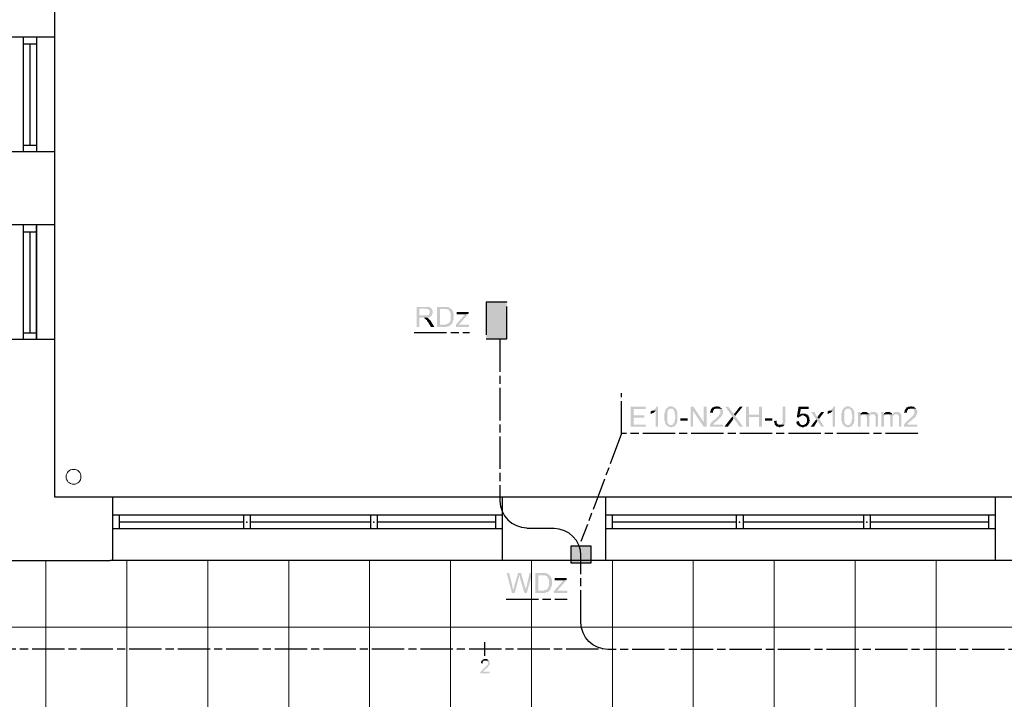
# Model space of a CAD drawing. Header units: millimetres. Extents: x 282377 to 1404227, y -783705 to 1038705.
# Tile 35 of 243: x 376321 to 377051, y 7894 to 8398. Entities that reach past the tile are written whole.
import ezdxf

# ---------------------------------------------------------------- set-up
doc = ezdxf.new("R2010")
doc.units = ezdxf.units.MM
doc.linetypes.add('ACAD_ISO08W100', pattern=[36, 24, -3, 6, -3])
doc.layers.add('!!ELEKTRYKA', color=7, linetype='Continuous')
doc.layers.add('BA_KS_ist.', color=34, linetype='Continuous', lineweight=13)

# ---------------------------------------------------------------- blocks, each defined once
blk = doc.blocks.new('A$C6810ecfa')
at = {"layer": 'BA_KS_ist.', "color": 18, "linetype": 'Continuous', "lineweight": 20, "ltscale": 25, "true_color": 0x000000}
blk.add_circle((-1546.57, 816.05), 5.5, dxfattribs=at)

msp = doc.modelspace()

# ---------------------------------------------------------------- hatches: boundary and pattern name
at = {"layer": '!!ELEKTRYKA', "linetype": 'ACAD_ISO08W100', "true_color": 0x950000}
for points in [[(376622.28, 8184.64), (376615.51, 8184.64), (376615.51, 8169.82), (376617.62, 8169.82), (376617.62, 8176.6), (376619.74, 8176.6), (376623.13, 8176.6), (376623.55, 8176.6), (376623.97, 8176.6), (376624.4, 8177.02), (376624.82, 8177.02), (376625.24, 8177.02), (376625.67, 8177.44), (376626.09, 8177.44), (376626.09, 8177.87), (376626.51, 8177.87), (376626.51, 8178.29), (376617.62, 8178.29), (376617.62, 8183.37), (376622.28, 8183.37), (376626.51, 8183.37), (376626.09, 8183.79), (376625.67, 8184.22), (376625.67, 8184.22), (376625.24, 8184.22), (376625.24, 8184.64), (376624.82, 8184.64), (376624.4, 8184.64), (376623.97, 8184.64), (376623.55, 8184.64), (376623.13, 8184.64), (376622.7, 8184.64)], [(376635.83, 8184.64), (376630.75, 8184.64), (376630.75, 8169.82), (376637.94, 8169.82), (376638.37, 8170.25), (376638.79, 8170.25), (376639.21, 8170.25), (376639.64, 8170.25), (376640.06, 8170.67), (376640.48, 8170.67), (376640.48, 8171.09), (376640.91, 8171.09), (376640.91, 8171.52), (376632.86, 8171.52), (376632.86, 8182.95), (376635.83, 8182.95), (376640.91, 8183.37), (376640.91, 8183.37), (376640.48, 8183.79), (376640.06, 8183.79), (376639.64, 8184.22), (376639.21, 8184.22), (376638.79, 8184.64), (376638.37, 8184.64), (376638.37, 8184.64), (376637.94, 8184.64), (376637.52, 8184.64), (376637.1, 8184.64), (376636.67, 8184.64), (376636.25, 8184.64)], [(376626.51, 8183.37), (376622.28, 8183.37), (376622.7, 8182.95), (376623.97, 8182.95), (376624.4, 8182.52), (376624.82, 8182.52), (376624.82, 8182.1), (376625.24, 8182.1), (376625.24, 8181.68), (376625.24, 8181.25), (376625.24, 8180.83), (376625.24, 8180.41), (376625.24, 8179.98), (376625.24, 8179.56), (376624.82, 8179.56), (376624.82, 8179.14), (376624.4, 8178.71), (376624.4, 8178.71), (376623.97, 8178.29), (376623.97, 8178.29), (376623.55, 8178.29), (376623.13, 8178.29), (376622.7, 8178.29), (376622.28, 8178.29), (376621.86, 8178.29), (376617.62, 8178.29), (376626.51, 8178.29), (376626.94, 8178.29), (376626.94, 8178.71), (376626.94, 8179.14), (376627.36, 8179.56), (376627.36, 8179.98), (376627.36, 8180.41), (376627.36, 8180.83), (376627.36, 8181.25), (376627.36, 8181.25), (376627.36, 8181.68), (376627.36, 8182.1), (376626.94, 8182.52), (376626.94, 8182.95), (376626.94, 8182.95)], [(376640.91, 8183.37), (376635.83, 8182.95), (376635.83, 8182.95), (376638.37, 8182.95), (376638.37, 8182.52), (376638.79, 8182.52), (376639.21, 8182.52), (376639.64, 8182.1), (376639.64, 8181.68), (376640.06, 8181.25), (376640.06, 8181.25), (376640.06, 8181.25), (376640.48, 8180.83), (376640.48, 8180.41), (376640.48, 8179.98), (376640.91, 8179.56), (376640.91, 8179.14), (376640.91, 8178.71), (376640.91, 8178.29), (376640.91, 8177.87), (376640.91, 8177.44), (376640.91, 8177.02), (376640.91, 8176.6), (376640.91, 8176.17), (376640.91, 8175.75), (376640.91, 8175.33), (376640.91, 8174.9), (376640.48, 8174.48), (376640.48, 8174.48), (376640.48, 8174.06), (376640.06, 8173.63), (376640.06, 8173.21), (376639.64, 8172.79), (376639.64, 8172.79), (376639.21, 8172.36), (376638.79, 8172.36), (376638.79, 8171.94), (376638.37, 8171.94), (376637.94, 8171.94), (376637.52, 8171.94), (376637.1, 8171.52), (376636.67, 8171.52), (376636.25, 8171.52), (376635.83, 8171.52), (376632.86, 8171.52), (376640.91, 8171.52), (376641.33, 8171.94), (376641.75, 8172.36), (376641.75, 8172.36), (376642.18, 8172.79), (376642.18, 8173.21), (376642.18, 8173.63), (376642.6, 8174.06), (376642.6, 8174.48), (376642.6, 8174.48), (376642.6, 8174.9), (376643.02, 8175.33), (376643.02, 8175.75), (376643.02, 8176.17), (376643.02, 8176.6), (376643.02, 8177.02), (376643.02, 8177.44), (376643.02, 8177.87), (376643.02, 8178.29), (376643.02, 8178.71), (376643.02, 8179.14), (376643.02, 8179.56), (376643.02, 8179.98), (376642.6, 8180.41), (376642.6, 8180.41), (376642.6, 8180.83), (376642.6, 8181.25), (376642.18, 8181.68), (376642.18, 8182.1), (376641.75, 8182.52), (376641.75, 8182.52), (376641.33, 8182.95)], [(376654.03, 8179.56), (376651.49, 8179.14), (376644.72, 8171.52), (376644.72, 8169.82), (376646.83, 8171.52), (376648.1, 8172.79)], [(376654.03, 8180.83), (376645.14, 8180.83), (376645.14, 8179.14), (376651.49, 8179.14), (376654.03, 8179.56)], [(376623.13, 8176.6), (376619.74, 8176.6), (376621.01, 8176.6), (376621.01, 8176.17), (376621.43, 8176.17), (376621.86, 8176.17), (376621.86, 8175.75), (376622.28, 8175.75), (376622.28, 8175.33), (376622.7, 8174.9), (376622.7, 8174.9), (376623.13, 8174.9), (376623.13, 8174.48), (376623.55, 8174.06), (376623.55, 8173.63), (376623.97, 8173.21), (376624.4, 8172.79), (376626.09, 8169.82), (376628.63, 8169.82), (376626.09, 8174.06), (376626.09, 8174.06), (376625.67, 8174.48), (376625.67, 8174.9), (376625.24, 8174.9), (376624.82, 8175.33), (376624.82, 8175.75), (376624.4, 8175.75), (376624.4, 8176.17), (376623.97, 8176.17), (376623.55, 8176.6)], [(376785.27, 8110.55), (376774.26, 8110.55), (376774.26, 8095.74), (376785.27, 8095.74), (376785.27, 8097.43), (376776.38, 8097.43), (376776.38, 8102.51), (376784.42, 8102.51), (376784.42, 8104.2), (376776.38, 8104.2), (376776.38, 8108.86), (376785.27, 8108.86)], [(376790.35, 8107.59), (376789.93, 8107.59), (376789.5, 8107.17), (376789.08, 8107.17), (376789.08, 8105.05), (376789.5, 8105.47), (376789.5, 8105.47), (376789.93, 8105.47), (376790.35, 8105.9), (376790.77, 8105.9), (376791.2, 8106.32), (376791.2, 8106.32), (376791.62, 8106.32), (376792.04, 8106.74), (376792.47, 8107.17), (376792.47, 8107.17), (376792.89, 8107.59)], [(376794.58, 8110.98), (376793.74, 8110.98), (376793.74, 8110.55), (376793.31, 8110.55), (376793.31, 8110.13), (376792.89, 8109.71), (376792.47, 8109.28), (376792.47, 8109.28), (376792.04, 8108.86), (376791.62, 8108.44), (376791.62, 8108.44), (376791.2, 8108.01), (376790.77, 8108.01), (376790.35, 8107.59), (376792.89, 8107.59), (376792.89, 8095.74), (376794.58, 8095.74)], [(376800.93, 8109.28), (376800.51, 8108.86), (376800.51, 8108.44), (376800.09, 8108.44), (376800.09, 8108.01), (376799.66, 8107.59), (376799.66, 8107.17), (376799.66, 8107.17), (376799.66, 8106.74), (376799.66, 8106.32), (376799.24, 8105.9), (376799.24, 8105.47), (376799.24, 8105.05), (376799.24, 8104.63), (376799.24, 8104.2), (376799.24, 8103.78), (376799.24, 8102.93), (376799.24, 8102.93), (376799.24, 8102.51), (376799.24, 8101.66), (376799.24, 8101.24), (376799.24, 8100.82), (376799.24, 8100.39), (376799.66, 8099.97), (376799.66, 8099.55), (376799.66, 8099.12), (376799.66, 8098.7), (376800.09, 8098.7), (376800.09, 8098.28), (376800.09, 8097.85), (376800.51, 8097.43), (376800.51, 8097.43), (376800.93, 8097.01), (376800.93, 8097.01), (376801.36, 8096.58), (376801.36, 8096.16), (376801.78, 8096.16), (376802.2, 8095.74), (376802.63, 8095.74), (376803.05, 8095.74), (376803.47, 8095.74), (376803.9, 8095.31), (376804.32, 8095.31), (376804.32, 8095.31), (376804.74, 8095.31), (376805.17, 8095.74), (376805.59, 8095.74), (376806.01, 8095.74), (376806.44, 8095.74), (376806.44, 8096.16), (376806.86, 8096.16), (376806.86, 8096.58), (376807.28, 8096.58), (376807.71, 8097.01), (376804.32, 8097.01), (376803.9, 8097.01), (376803.47, 8097.01), (376803.47, 8097.01), (376803.05, 8097.43), (376802.63, 8097.43), (376802.2, 8097.85), (376802.2, 8098.28), (376802.2, 8098.28), (376801.78, 8098.28), (376801.78, 8098.7), (376801.78, 8099.12), (376801.36, 8099.55), (376801.36, 8099.55), (376801.36, 8099.97), (376801.36, 8100.39), (376801.36, 8100.82), (376801.36, 8101.66), (376801.36, 8102.09), (376801.36, 8102.51), (376801.36, 8102.93), (376801.36, 8103.36), (376801.36, 8104.2), (376801.36, 8104.63), (376801.36, 8105.05), (376801.36, 8105.47), (376801.36, 8105.9), (376801.36, 8106.32), (376801.36, 8106.74), (376801.78, 8107.17), (376801.78, 8107.59), (376801.78, 8107.59), (376801.78, 8108.01), (376802.2, 8108.01), (376802.2, 8108.44), (376802.63, 8108.86), (376803.05, 8108.86), (376803.47, 8109.28), (376803.9, 8109.28), (376804.32, 8109.28)], [(376804.32, 8110.98), (376804.32, 8110.98), (376803.47, 8110.98), (376803.05, 8110.55), (376803.05, 8110.55), (376802.63, 8110.55), (376802.2, 8110.55), (376801.78, 8110.13), (376801.36, 8109.71), (376801.36, 8109.71), (376800.93, 8109.71), (376800.93, 8109.28), (376804.32, 8109.28), (376804.32, 8109.28), (376804.74, 8109.28), (376805.17, 8109.28), (376805.59, 8108.86), (376805.59, 8108.86), (376806.01, 8108.44), (376806.44, 8108.01), (376806.44, 8108.01), (376806.44, 8107.59), (376806.44, 8107.59), (376806.86, 8107.17), (376806.86, 8106.74), (376806.86, 8106.74), (376806.86, 8106.32), (376806.86, 8105.9), (376806.86, 8105.47), (376807.28, 8104.63), (376807.28, 8104.2), (376807.28, 8103.78), (376807.28, 8102.93), (376807.28, 8102.93), (376807.28, 8102.51), (376807.28, 8102.09), (376807.28, 8101.24), (376806.86, 8100.82), (376806.86, 8100.39), (376806.86, 8099.97), (376806.86, 8099.55), (376806.86, 8099.12), (376806.86, 8099.12), (376806.44, 8098.7), (376806.44, 8098.28), (376806.44, 8098.28), (376806.01, 8098.28), (376806.01, 8097.85), (376805.59, 8097.43), (376805.17, 8097.43), (376804.74, 8097.01), (376804.74, 8097.01), (376804.32, 8097.01), (376807.71, 8097.01), (376807.71, 8097.43), (376808.13, 8097.85), (376808.13, 8097.85), (376808.55, 8098.28), (376808.55, 8098.7), (376808.55, 8099.12), (376808.55, 8099.12), (376808.55, 8099.55), (376808.98, 8099.97), (376808.98, 8100.39), (376808.98, 8100.82), (376808.98, 8101.24), (376808.98, 8101.66), (376808.98, 8102.09), (376808.98, 8102.51), (376808.98, 8102.93), (376808.98, 8103.36), (376808.98, 8103.78), (376808.98, 8104.2), (376808.98, 8104.63), (376808.98, 8105.05), (376808.98, 8105.47), (376808.98, 8105.9), (376808.98, 8106.32), (376808.55, 8106.74), (376808.55, 8107.17), (376808.55, 8107.59), (376808.13, 8108.01), (376808.13, 8108.44), (376808.13, 8108.44), (376807.71, 8108.86), (376807.71, 8109.28), (376807.28, 8109.71), (376806.86, 8109.71), (376806.44, 8110.13), (376806.44, 8110.13), (376806.01, 8110.55), (376806.01, 8110.55), (376805.59, 8110.55), (376805.17, 8110.55), (376804.74, 8110.98)], [(376820.83, 8110.55), (376818.71, 8110.55), (376818.71, 8095.74), (376820.41, 8095.74), (376820.41, 8107.59)], [(376842, 8109.28), (376838.19, 8109.28), (376839.03, 8109.28), (376839.46, 8108.86), (376839.88, 8108.86), (376840.3, 8108.44), (376840.3, 8108.44), (376840.3, 8108.01), (376840.73, 8108.01), (376840.73, 8107.59), (376840.73, 8107.17), (376840.73, 8106.74), (376840.73, 8106.32), (376840.73, 8105.9), (376840.73, 8105.47), (376840.73, 8105.05), (376840.3, 8105.05), (376839.88, 8104.63), (376839.88, 8104.2), (376839.88, 8104.2), (376839.46, 8103.78), (376839.03, 8103.36), (376839.03, 8103.36), (376838.61, 8102.93), (376838.19, 8102.51), (376837.76, 8102.51), (376837.76, 8102.09), (376837.34, 8101.66), (376836.92, 8101.24), (376836.49, 8100.82), (376836.07, 8100.82), (376835.65, 8100.39), (376835.22, 8099.97), (376835.22, 8099.97), (376834.8, 8099.55), (376834.38, 8099.12), (376834.38, 8099.12), (376833.95, 8098.7), (376833.95, 8098.28), (376833.53, 8098.28), (376833.53, 8097.85), (376833.11, 8097.43), (376833.11, 8097.01), (376833.11, 8097.01), (376833.11, 8096.58), (376833.11, 8096.16), (376832.68, 8095.74), (376842.84, 8095.74), (376842.84, 8097.43), (376835.65, 8097.43), (376835.65, 8097.43), (376835.65, 8097.85), (376836.07, 8098.28), (376836.07, 8098.7), (376836.49, 8098.7), (376836.49, 8098.7), (376836.92, 8099.12), (376836.92, 8099.12), (376837.34, 8099.55), (376837.76, 8099.97), (376838.19, 8100.39), (376838.61, 8100.39), (376839.03, 8100.82), (376839.46, 8101.24), (376839.46, 8101.66), (376839.88, 8101.66), (376840.3, 8102.09), (376840.73, 8102.51), (376840.73, 8102.51), (376841.15, 8102.93), (376841.15, 8102.93), (376841.15, 8102.93), (376841.57, 8103.36), (376842, 8103.78), (376842, 8104.2), (376842.42, 8104.63), (376842.42, 8105.05), (376842.42, 8105.05), (376842.42, 8105.47), (376842.84, 8105.9), (376842.84, 8106.32), (376842.84, 8106.74), (376842.84, 8106.74), (376842.84, 8107.17), (376842.84, 8107.59), (376842.42, 8108.01), (376842.42, 8108.44), (376842.42, 8108.44), (376842, 8108.86)], [(376838.19, 8110.98), (376837.76, 8110.98), (376837.34, 8110.55), (376836.07, 8110.55), (376835.65, 8110.13), (376835.22, 8110.13), (376834.8, 8110.13), (376834.8, 8109.71), (376834.38, 8109.28), (376834.38, 8109.28), (376833.95, 8108.86), (376833.95, 8108.44), (376833.53, 8108.01), (376833.53, 8107.59), (376833.53, 8107.17), (376833.11, 8106.74), (376833.11, 8106.32), (376835.22, 8106.32), (376835.22, 8106.74), (376835.22, 8107.17), (376835.22, 8107.59), (376835.65, 8108.01), (376835.65, 8108.01), (376836.07, 8108.44), (376836.07, 8108.86), (376836.49, 8108.86), (376836.92, 8108.86), (376837.34, 8109.28), (376837.76, 8109.28), (376838.19, 8109.28), (376842, 8109.28), (376841.57, 8109.71), (376841.57, 8109.71), (376841.15, 8109.71), (376840.73, 8110.13), (376840.73, 8110.13), (376840.3, 8110.55), (376839.88, 8110.55), (376839.46, 8110.55), (376839.03, 8110.55), (376838.61, 8110.98)], [(376846.65, 8110.55), (376844.54, 8110.55), (376849.62, 8103.36), (376850.46, 8102.09), (376850.89, 8101.66), (376850.89, 8101.24), (376851.31, 8101.24), (376855.12, 8095.74), (376857.66, 8095.74), (376851.73, 8103.78), (376850.89, 8105.05), (376850.89, 8105.05), (376850.46, 8105.47), (376850.46, 8105.9), (376850.04, 8105.9), (376850.04, 8106.32), (376849.62, 8106.74)], [(376857.24, 8110.55), (376855.12, 8110.55), (376852.16, 8106.74), (376851.73, 8106.32), (376851.31, 8105.9), (376851.31, 8105.9), (376850.89, 8105.47), (376850.89, 8105.05), (376851.73, 8103.78)], [(376861.89, 8110.55), (376859.78, 8110.55), (376859.78, 8095.74), (376861.89, 8095.74), (376861.89, 8102.93), (376869.51, 8102.93), (376861.89, 8104.63)], [(376871.63, 8110.55), (376869.51, 8110.55), (376869.51, 8104.63), (376861.89, 8104.63), (376869.51, 8102.93), (376869.51, 8095.74), (376871.63, 8095.74)], [(376888.99, 8110.55), (376886.87, 8110.55), (376886.87, 8098.7), (376886.87, 8098.7), (376886.45, 8098.28), (376886.45, 8097.85), (376886.02, 8097.43), (376886.02, 8097.43), (376885.6, 8097.43), (376885.18, 8097.43), (376884.75, 8097.43), (376888.14, 8097.43), (376888.56, 8097.43), (376888.56, 8097.43), (376888.56, 8097.85), (376888.56, 8098.28), (376888.99, 8098.7), (376888.99, 8099.12), (376888.99, 8099.55), (376888.99, 8099.97), (376888.99, 8100.39)], [(376906.34, 8110.55), (376898.72, 8110.55), (376897.45, 8102.93), (376899.15, 8102.51), (376899.15, 8102.93), (376899.57, 8103.36), (376899.99, 8103.36), (376900.42, 8103.78), (376900.42, 8103.78), (376900.42, 8103.78), (376900.84, 8103.78), (376901.26, 8104.2), (376901.69, 8104.2), (376905.5, 8104.2), (376905.5, 8104.63), (376899.57, 8104.63), (376900.42, 8108.86), (376906.34, 8108.86)], [(376902.53, 8105.47), (376900.42, 8105.47), (376900.42, 8105.05), (376899.99, 8105.05), (376899.57, 8104.63), (376905.5, 8104.63), (376905.07, 8105.05), (376904.65, 8105.05), (376904.23, 8105.05), (376903.8, 8105.47), (376903.38, 8105.47), (376903.38, 8105.47), (376902.96, 8105.47)], [(376905.5, 8104.2), (376901.69, 8104.2), (376902.53, 8104.2), (376902.96, 8103.78), (376903.38, 8103.78), (376903.38, 8103.78), (376903.8, 8103.36), (376904.23, 8102.93), (376904.23, 8102.93), (376904.65, 8102.51), (376904.65, 8102.51), (376904.65, 8102.09), (376905.07, 8101.66), (376905.07, 8101.24), (376905.07, 8100.82), (376905.07, 8100.82), (376905.07, 8100.39), (376905.07, 8099.97), (376905.07, 8099.55), (376904.65, 8099.12), (376904.65, 8098.7), (376904.23, 8098.28), (376904.23, 8097.85), (376904.23, 8097.85), (376903.8, 8097.85), (376903.38, 8097.43), (376902.96, 8097.43), (376902.53, 8097.01), (376902.11, 8097.01), (376901.69, 8097.01), (376905.5, 8097.01), (376905.92, 8097.43), (376905.92, 8097.43), (376905.92, 8097.85), (376906.34, 8097.85), (376906.34, 8098.28), (376906.77, 8098.7), (376906.77, 8099.12), (376906.77, 8099.55), (376906.77, 8099.97), (376907.19, 8100.39), (376907.19, 8100.82), (376907.19, 8100.82), (376906.77, 8101.24), (376906.77, 8101.66), (376906.77, 8102.09), (376906.77, 8102.51), (376906.34, 8102.93), (376906.34, 8103.36), (376906.34, 8103.78), (376905.92, 8104.2)], [(376910.58, 8106.74), (376908.04, 8106.74), (376911.85, 8101.24), (376912.69, 8099.97), (376913.54, 8099.12), (376915.66, 8095.74), (376917.78, 8095.74), (376913.96, 8101.66), (376912.69, 8102.93), (376912.69, 8102.93), (376912.69, 8103.36), (376912.27, 8103.78), (376911.85, 8104.2)], [(376917.78, 8106.74), (376915.66, 8106.74), (376913.54, 8104.2), (376913.54, 8103.78), (376913.12, 8103.36), (376913.12, 8103.36), (376912.69, 8102.93), (376913.96, 8101.66)], [(376921.59, 8107.59), (376921.16, 8107.59), (376920.74, 8107.17), (376920.32, 8107.17), (376920.32, 8105.05), (376920.74, 8105.47), (376920.74, 8105.47), (376921.16, 8105.47), (376921.59, 8105.9), (376922.01, 8105.9), (376922.43, 8106.32), (376922.43, 8106.32), (376922.86, 8106.32), (376923.28, 8106.74), (376923.7, 8107.17), (376923.7, 8107.17), (376924.13, 8107.59)], [(376925.82, 8110.98), (376924.97, 8110.98), (376924.97, 8110.55), (376924.55, 8110.55), (376924.55, 8110.13), (376924.13, 8109.71), (376923.7, 8109.28), (376923.7, 8109.28), (376923.28, 8108.86), (376922.86, 8108.44), (376922.86, 8108.44), (376922.43, 8108.01), (376922.01, 8108.01), (376921.59, 8107.59), (376924.13, 8107.59), (376924.13, 8095.74), (376925.82, 8095.74)], [(376932.17, 8109.28), (376931.75, 8108.86), (376931.75, 8108.44), (376931.32, 8108.44), (376931.32, 8108.01), (376930.9, 8107.59), (376930.9, 8107.17), (376930.9, 8107.17), (376930.9, 8106.74), (376930.9, 8106.32), (376930.48, 8105.9), (376930.48, 8105.47), (376930.48, 8105.05), (376930.48, 8104.63), (376930.48, 8104.2), (376930.48, 8103.78), (376930.48, 8102.93), (376930.48, 8102.93), (376930.48, 8102.51), (376930.48, 8101.66), (376930.48, 8101.24), (376930.48, 8100.82), (376930.48, 8100.39), (376930.9, 8099.97), (376930.9, 8099.55), (376930.9, 8099.12), (376930.9, 8098.7), (376931.32, 8098.7), (376931.32, 8098.28), (376931.32, 8097.85), (376931.75, 8097.43), (376931.75, 8097.43), (376932.17, 8097.01), (376932.17, 8097.01), (376932.59, 8096.58), (376932.59, 8096.16), (376933.02, 8096.16), (376933.44, 8095.74), (376933.86, 8095.74), (376934.29, 8095.74), (376934.71, 8095.74), (376935.13, 8095.31), (376935.56, 8095.31), (376935.56, 8095.31), (376935.98, 8095.31), (376936.4, 8095.74), (376936.83, 8095.74), (376937.25, 8095.74), (376937.67, 8095.74), (376937.67, 8096.16), (376938.1, 8096.16), (376938.1, 8096.58), (376938.52, 8096.58), (376938.94, 8097.01), (376935.56, 8097.01), (376935.13, 8097.01), (376934.71, 8097.01), (376934.71, 8097.01), (376934.29, 8097.43), (376933.86, 8097.43), (376933.44, 8097.85), (376933.44, 8098.28), (376933.44, 8098.28), (376933.02, 8098.28), (376933.02, 8098.7), (376933.02, 8099.12), (376932.59, 8099.55), (376932.59, 8099.55), (376932.59, 8099.97), (376932.59, 8100.39), (376932.59, 8100.82), (376932.59, 8101.66), (376932.59, 8102.09), (376932.59, 8102.51), (376932.59, 8102.93), (376932.59, 8103.36), (376932.59, 8104.2), (376932.59, 8104.63), (376932.59, 8105.05), (376932.59, 8105.47), (376932.59, 8105.9), (376932.59, 8106.32), (376932.59, 8106.74), (376933.02, 8107.17), (376933.02, 8107.59), (376933.02, 8107.59), (376933.02, 8108.01), (376933.44, 8108.01), (376933.44, 8108.44), (376933.86, 8108.86), (376934.29, 8108.86), (376934.71, 8109.28), (376935.13, 8109.28), (376935.56, 8109.28)], [(376935.56, 8110.98), (376935.56, 8110.98), (376934.71, 8110.98), (376934.29, 8110.55), (376934.29, 8110.55), (376933.86, 8110.55), (376933.44, 8110.55), (376933.02, 8110.13), (376932.59, 8109.71), (376932.59, 8109.71), (376932.17, 8109.71), (376932.17, 8109.28), (376935.56, 8109.28), (376935.56, 8109.28), (376935.98, 8109.28), (376936.4, 8109.28), (376936.83, 8108.86), (376936.83, 8108.86), (376937.25, 8108.44), (376937.67, 8108.01), (376937.67, 8108.01), (376937.67, 8107.59), (376937.67, 8107.59), (376938.1, 8107.17), (376938.1, 8106.74), (376938.1, 8106.74), (376938.1, 8106.32), (376938.1, 8105.9), (376938.1, 8105.47), (376938.52, 8104.63), (376938.52, 8104.2), (376938.52, 8103.78), (376938.52, 8102.93), (376938.52, 8102.93), (376938.52, 8102.51), (376938.52, 8102.09), (376938.52, 8101.24), (376938.1, 8100.82), (376938.1, 8100.39), (376938.1, 8099.97), (376938.1, 8099.55), (376938.1, 8099.12), (376938.1, 8099.12), (376937.67, 8098.7), (376937.67, 8098.28), (376937.67, 8098.28), (376937.25, 8098.28), (376937.25, 8097.85), (376936.83, 8097.43), (376936.4, 8097.43), (376935.98, 8097.01), (376935.98, 8097.01), (376935.56, 8097.01), (376938.94, 8097.01), (376938.94, 8097.43), (376939.37, 8097.85), (376939.37, 8097.85), (376939.79, 8098.28), (376939.79, 8098.7), (376939.79, 8099.12), (376939.79, 8099.12), (376939.79, 8099.55), (376940.21, 8099.97), (376940.21, 8100.39), (376940.21, 8100.82), (376940.21, 8101.24), (376940.21, 8101.66), (376940.21, 8102.09), (376940.21, 8102.51), (376940.21, 8102.93), (376940.21, 8103.36), (376940.21, 8103.78), (376940.21, 8104.2), (376940.21, 8104.63), (376940.21, 8105.05), (376940.21, 8105.47), (376940.21, 8105.9), (376940.21, 8106.32), (376939.79, 8106.74), (376939.79, 8107.17), (376939.79, 8107.59), (376939.37, 8108.01), (376939.37, 8108.44), (376939.37, 8108.44), (376938.94, 8108.86), (376938.94, 8109.28), (376938.52, 8109.71), (376938.1, 8109.71), (376937.67, 8110.13), (376937.67, 8110.13), (376937.25, 8110.55), (376937.25, 8110.55), (376936.83, 8110.55), (376936.4, 8110.55), (376935.98, 8110.98)], [(376944.45, 8106.74), (376942.75, 8106.74), (376942.75, 8095.74), (376944.87, 8095.74), (376944.87, 8101.24), (376944.87, 8101.66), (376944.87, 8102.09), (376944.87, 8102.51), (376944.87, 8102.93), (376944.87, 8103.36), (376944.87, 8103.78), (376945.29, 8103.78), (376945.29, 8104.2), (376945.72, 8104.63), (376946.14, 8105.05), (376946.14, 8105.05), (376944.45, 8105.05)], [(376947.83, 8106.74), (376946.14, 8106.74), (376945.72, 8106.32), (376945.72, 8106.32), (376945.29, 8105.9), (376944.87, 8105.9), (376944.87, 8105.47), (376947.41, 8105.05), (376947.41, 8105.05), (376947.83, 8105.05), (376948.26, 8105.05), (376948.68, 8105.05), (376950.8, 8105.05), (376950.8, 8105.05), (376950.8, 8105.47), (376950.37, 8105.9), (376949.95, 8105.9), (376949.95, 8106.32), (376949.53, 8106.32), (376949.1, 8106.74), (376948.68, 8106.74), (376948.26, 8106.74)], [(376951.22, 8105.47), (376950.8, 8105.05), (376948.68, 8105.05), (376948.68, 8104.63), (376949.1, 8104.63), (376949.1, 8104.2), (376949.1, 8103.78), (376949.1, 8103.36), (376949.53, 8102.93), (376949.53, 8095.74), (376951.22, 8095.74), (376951.22, 8102.09), (376951.22, 8102.09), (376951.22, 8102.93), (376951.22, 8103.36), (376951.22, 8103.78), (376951.64, 8103.78), (376951.64, 8104.2), (376952.07, 8104.63), (376952.07, 8104.63), (376952.07, 8104.63), (376952.49, 8105.05), (376952.91, 8105.05), (376953.34, 8105.05), (376953.76, 8105.05)], [(376954.18, 8106.74), (376952.91, 8106.74), (376952.49, 8106.32), (376952.07, 8106.32), (376951.64, 8105.9), (376951.22, 8105.47), (376951.22, 8105.47), (376953.76, 8105.05), (376954.18, 8105.05), (376954.61, 8105.05), (376955.03, 8105.05), (376955.03, 8104.63), (376955.45, 8104.63), (376955.45, 8104.2), (376955.45, 8103.78), (376955.88, 8103.36), (376955.88, 8102.93), (376955.88, 8102.51), (376955.88, 8095.74), (376957.57, 8095.74), (376957.57, 8103.36), (376957.57, 8103.36), (376957.57, 8103.78), (376957.57, 8104.2), (376957.57, 8104.63), (376957.15, 8105.05), (376957.15, 8105.47), (376957.15, 8105.9), (376956.72, 8105.9), (376956.72, 8106.32), (376956.3, 8106.32), (376955.88, 8106.32), (376955.45, 8106.74), (376955.03, 8106.74), (376954.61, 8106.74)], [(376961.8, 8106.74), (376960.11, 8106.74), (376960.11, 8095.74), (376962.23, 8095.74), (376962.23, 8101.24), (376962.23, 8101.66), (376962.23, 8102.09), (376962.23, 8102.51), (376962.23, 8102.93), (376962.23, 8103.36), (376962.23, 8103.78), (376962.65, 8103.78), (376962.65, 8104.2), (376963.07, 8104.63), (376963.5, 8105.05), (376963.5, 8105.05), (376961.8, 8105.05)], [(376965.19, 8106.74), (376963.5, 8106.74), (376963.07, 8106.32), (376963.07, 8106.32), (376962.65, 8105.9), (376962.23, 8105.9), (376962.23, 8105.47), (376964.77, 8105.05), (376964.77, 8105.05), (376965.19, 8105.05), (376965.61, 8105.05), (376966.04, 8105.05), (376968.15, 8105.05), (376968.15, 8105.05), (376968.15, 8105.47), (376967.73, 8105.9), (376967.31, 8105.9), (376967.31, 8106.32), (376966.88, 8106.32), (376966.46, 8106.74), (376966.04, 8106.74), (376965.61, 8106.74)], [(376968.58, 8105.47), (376968.15, 8105.05), (376966.04, 8105.05), (376966.04, 8104.63), (376966.46, 8104.63), (376966.46, 8104.2), (376966.46, 8103.78), (376966.46, 8103.36), (376966.88, 8102.93), (376966.88, 8095.74), (376968.58, 8095.74), (376968.58, 8102.09), (376968.58, 8102.09), (376968.58, 8102.93), (376968.58, 8103.36), (376968.58, 8103.78), (376969, 8103.78), (376969, 8104.2), (376969.42, 8104.63), (376969.42, 8104.63), (376969.42, 8104.63), (376969.85, 8105.05), (376970.27, 8105.05), (376970.69, 8105.05), (376971.12, 8105.05)], [(376971.54, 8106.74), (376970.27, 8106.74), (376969.85, 8106.32), (376969.42, 8106.32), (376969, 8105.9), (376968.58, 8105.47), (376968.58, 8105.47), (376971.12, 8105.05), (376971.54, 8105.05), (376971.96, 8105.05), (376972.39, 8105.05), (376972.39, 8104.63), (376972.81, 8104.63), (376972.81, 8104.2), (376972.81, 8103.78), (376973.23, 8103.36), (376973.23, 8102.93), (376973.23, 8102.51), (376973.23, 8095.74), (376974.93, 8095.74), (376974.93, 8103.36), (376974.93, 8103.36), (376974.93, 8103.78), (376974.93, 8104.2), (376974.93, 8104.63), (376974.5, 8105.05), (376974.5, 8105.47), (376974.5, 8105.9), (376974.08, 8105.9), (376974.08, 8106.32), (376973.66, 8106.32), (376973.23, 8106.32), (376972.81, 8106.74), (376972.39, 8106.74), (376971.96, 8106.74)], [(376985.93, 8109.28), (376982.12, 8109.28), (376982.97, 8109.28), (376983.39, 8108.86), (376983.82, 8108.86), (376984.24, 8108.44), (376984.24, 8108.44), (376984.24, 8108.01), (376984.66, 8108.01), (376984.66, 8107.59), (376984.66, 8107.17), (376984.66, 8106.74), (376984.66, 8106.32), (376984.66, 8105.9), (376984.66, 8105.47), (376984.66, 8105.05), (376984.24, 8105.05), (376983.82, 8104.63), (376983.82, 8104.2), (376983.82, 8104.2), (376983.39, 8103.78), (376982.97, 8103.36), (376982.97, 8103.36), (376982.55, 8102.93), (376982.12, 8102.51), (376981.7, 8102.51), (376981.7, 8102.09), (376981.28, 8101.66), (376980.85, 8101.24), (376980.43, 8100.82), (376980.01, 8100.82), (376979.58, 8100.39), (376979.16, 8099.97), (376979.16, 8099.97), (376978.74, 8099.55), (376978.31, 8099.12), (376978.31, 8099.12), (376977.89, 8098.7), (376977.89, 8098.28), (376977.47, 8098.28), (376977.47, 8097.85), (376977.04, 8097.43), (376977.04, 8097.01), (376977.04, 8097.01), (376977.04, 8096.58), (376977.04, 8096.16), (376976.62, 8095.74), (376986.78, 8095.74), (376986.78, 8097.43), (376979.58, 8097.43), (376979.58, 8097.43), (376979.58, 8097.85), (376980.01, 8098.28), (376980.01, 8098.7), (376980.43, 8098.7), (376980.43, 8098.7), (376980.85, 8099.12), (376980.85, 8099.12), (376981.28, 8099.55), (376981.7, 8099.97), (376982.12, 8100.39), (376982.55, 8100.39), (376982.97, 8100.82), (376983.39, 8101.24), (376983.39, 8101.66), (376983.82, 8101.66), (376984.24, 8102.09), (376984.66, 8102.51), (376984.66, 8102.51), (376985.09, 8102.93), (376985.09, 8102.93), (376985.09, 8102.93), (376985.51, 8103.36), (376985.93, 8103.78), (376985.93, 8104.2), (376986.36, 8104.63), (376986.36, 8105.05), (376986.36, 8105.05), (376986.36, 8105.47), (376986.78, 8105.9), (376986.78, 8106.32), (376986.78, 8106.74), (376986.78, 8106.74), (376986.78, 8107.17), (376986.78, 8107.59), (376986.36, 8108.01), (376986.36, 8108.44), (376986.36, 8108.44), (376985.93, 8108.86)], [(376982.12, 8110.98), (376981.7, 8110.98), (376981.28, 8110.55), (376980.01, 8110.55), (376979.58, 8110.13), (376979.16, 8110.13), (376978.74, 8110.13), (376978.74, 8109.71), (376978.31, 8109.28), (376978.31, 8109.28), (376977.89, 8108.86), (376977.89, 8108.44), (376977.47, 8108.01), (376977.47, 8107.59), (376977.47, 8107.17), (376977.04, 8106.74), (376977.04, 8106.32), (376979.16, 8106.32), (376979.16, 8106.74), (376979.16, 8107.17), (376979.16, 8107.59), (376979.58, 8108.01), (376979.58, 8108.01), (376980.01, 8108.44), (376980.01, 8108.86), (376980.43, 8108.86), (376980.85, 8108.86), (376981.28, 8109.28), (376981.7, 8109.28), (376982.12, 8109.28), (376985.93, 8109.28), (376985.51, 8109.71), (376985.51, 8109.71), (376985.09, 8109.71), (376984.66, 8110.13), (376984.66, 8110.13), (376984.24, 8110.55), (376983.82, 8110.55), (376983.39, 8110.55), (376982.97, 8110.55), (376982.55, 8110.98)], [(376849.62, 8103.36), (376843.69, 8095.74), (376846.23, 8095.74), (376850.04, 8100.82), (376850.04, 8100.82), (376850.04, 8101.24), (376850.46, 8101.66), (376850.46, 8102.09)], [(376882.64, 8100.39), (376880.52, 8099.97), (376880.52, 8099.12), (376880.94, 8098.7), (376880.94, 8098.28), (376880.94, 8097.85), (376880.94, 8097.43), (376881.37, 8097.01), (376881.37, 8097.01), (376881.79, 8096.58), (376881.79, 8096.58), (376882.21, 8096.16), (376882.21, 8096.16), (376882.64, 8095.74), (376883.06, 8095.74), (376883.48, 8095.74), (376883.91, 8095.74), (376884.33, 8095.31), (376884.75, 8095.31), (376885.18, 8095.31), (376885.6, 8095.74), (376886.02, 8095.74), (376886.45, 8095.74), (376886.87, 8095.74), (376886.87, 8096.16), (376887.29, 8096.16), (376887.29, 8096.16), (376887.72, 8096.58), (376888.14, 8097.01), (376888.14, 8097.43), (376884.75, 8097.43), (376884.75, 8097.43), (376884.33, 8097.43), (376883.91, 8097.43), (376883.48, 8097.43), (376883.06, 8097.85), (376883.06, 8097.85), (376883.06, 8098.28), (376882.64, 8098.28), (376882.64, 8098.7), (376882.64, 8099.12), (376882.64, 8099.55)], [(376899.15, 8099.97), (376897.03, 8099.55), (376897.03, 8099.55), (376897.03, 8099.12), (376897.45, 8098.7), (376897.45, 8098.28), (376897.45, 8097.85), (376897.88, 8097.43), (376897.88, 8097.01), (376898.3, 8097.01), (376898.72, 8096.58), (376898.72, 8096.58), (376899.15, 8096.16), (376899.57, 8096.16), (376899.99, 8095.74), (376899.99, 8095.74), (376900.42, 8095.74), (376900.84, 8095.74), (376901.26, 8095.31), (376901.69, 8095.31), (376902.11, 8095.31), (376902.53, 8095.31), (376902.96, 8095.74), (376903.38, 8095.74), (376903.38, 8095.74), (376903.8, 8095.74), (376904.23, 8096.16), (376904.65, 8096.16), (376905.07, 8096.58), (376905.07, 8096.58), (376905.5, 8097.01), (376901.69, 8097.01), (376901.69, 8097.01), (376901.26, 8097.01), (376900.84, 8097.01), (376900.84, 8097.43), (376900.42, 8097.43), (376899.99, 8097.85), (376899.99, 8097.85), (376899.57, 8098.28), (376899.57, 8098.7), (376899.15, 8099.12), (376899.15, 8099.55)], [(376684.09, 7987.36), (376682.4, 7987.36), (376686.21, 7972.54), (376687.05, 7974.66), (376687.05, 7974.66), (376687.05, 7975.08), (376687.05, 7975.51), (376687.05, 7975.93), (376686.63, 7976.35), (376686.63, 7976.78), (376686.63, 7977.2), (376686.63, 7977.62)], [(376692.98, 7987.36), (376690.86, 7987.36), (376687.9, 7977.62), (376687.9, 7977.2), (376687.9, 7977.2), (376687.9, 7976.78), (376687.48, 7976.35), (376687.48, 7975.93), (376687.48, 7975.51), (376687.05, 7974.66), (376686.21, 7972.54), (376688.32, 7972.54), (376691.29, 7983.97), (376691.29, 7983.97), (376691.71, 7984.4), (376691.71, 7984.82), (376691.71, 7985.24), (376691.71, 7985.67)], [(376692.98, 7987.36), (376691.71, 7985.67), (376691.71, 7985.67), (376692.13, 7985.24), (376692.13, 7985.24), (376692.13, 7984.4), (376692.13, 7983.97), (376695.52, 7972.54), (376696.37, 7974.66), (376696.37, 7975.08), (376696.37, 7975.51), (376696.37, 7975.93), (376696.37, 7976.35), (376695.94, 7976.78), (376695.94, 7977.2), (376695.94, 7977.62), (376695.94, 7977.62), (376695.52, 7978.05), (376695.52, 7978.47), (376695.52, 7978.89), (376695.52, 7979.32), (376695.1, 7979.74)], [(376701.45, 7987.36), (376699.33, 7987.36), (376697.21, 7978.05), (376697.21, 7977.62), (376696.79, 7977.2), (376696.79, 7976.78), (376696.79, 7976.35), (376696.79, 7975.93), (376696.37, 7975.51), (376696.37, 7975.08), (376696.37, 7974.66), (376695.52, 7972.54), (376697.21, 7972.54)], [(376708.64, 7987.36), (376703.56, 7987.36), (376703.56, 7972.54), (376710.76, 7972.54), (376711.18, 7972.97), (376711.61, 7972.97), (376712.03, 7972.97), (376712.45, 7972.97), (376712.88, 7973.39), (376713.3, 7973.39), (376713.3, 7973.81), (376713.72, 7973.81), (376713.72, 7974.24), (376705.68, 7974.24), (376705.68, 7985.67), (376708.64, 7985.67), (376713.72, 7986.09), (376713.72, 7986.09), (376713.3, 7986.51), (376712.88, 7986.51), (376712.45, 7986.94), (376712.03, 7986.94), (376711.61, 7987.36), (376711.18, 7987.36), (376711.18, 7987.36), (376710.76, 7987.36), (376710.34, 7987.36), (376709.91, 7987.36), (376709.49, 7987.36), (376709.07, 7987.36)], [(376713.72, 7986.09), (376708.64, 7985.67), (376708.64, 7985.67), (376711.18, 7985.67), (376711.18, 7985.24), (376711.61, 7985.24), (376712.03, 7985.24), (376712.45, 7984.82), (376712.45, 7984.4), (376712.88, 7983.97), (376712.88, 7983.97), (376712.88, 7983.97), (376713.3, 7983.55), (376713.3, 7983.13), (376713.3, 7982.7), (376713.72, 7982.28), (376713.72, 7981.86), (376713.72, 7981.43), (376713.72, 7981.01), (376713.72, 7980.59), (376713.72, 7980.16), (376713.72, 7979.74), (376713.72, 7979.32), (376713.72, 7978.89), (376713.72, 7978.47), (376713.72, 7978.05), (376713.72, 7977.62), (376713.3, 7977.2), (376713.3, 7977.2), (376713.3, 7976.78), (376712.88, 7976.35), (376712.88, 7975.93), (376712.45, 7975.51), (376712.45, 7975.51), (376712.03, 7975.08), (376711.61, 7975.08), (376711.61, 7974.66), (376711.18, 7974.66), (376710.76, 7974.66), (376710.34, 7974.66), (376709.91, 7974.24), (376709.49, 7974.24), (376709.07, 7974.24), (376708.64, 7974.24), (376705.68, 7974.24), (376713.72, 7974.24), (376714.15, 7974.66), (376714.57, 7975.08), (376714.57, 7975.08), (376714.99, 7975.51), (376714.99, 7975.93), (376714.99, 7976.35), (376715.42, 7976.78), (376715.42, 7977.2), (376715.42, 7977.2), (376715.42, 7977.62), (376715.84, 7978.05), (376715.84, 7978.47), (376715.84, 7978.89), (376715.84, 7979.32), (376715.84, 7979.74), (376715.84, 7980.16), (376715.84, 7980.59), (376715.84, 7981.01), (376715.84, 7981.43), (376715.84, 7981.86), (376715.84, 7982.28), (376715.84, 7982.7), (376715.42, 7983.13), (376715.42, 7983.13), (376715.42, 7983.55), (376715.42, 7983.97), (376714.99, 7984.4), (376714.99, 7984.82), (376714.57, 7985.24), (376714.57, 7985.24), (376714.15, 7985.67)], [(376726.85, 7982.28), (376724.31, 7981.86), (376717.53, 7974.24), (376717.53, 7972.54), (376719.65, 7974.24), (376720.92, 7975.51)], [(376726.85, 7983.55), (376717.96, 7983.55), (376717.96, 7981.86), (376724.31, 7981.86), (376726.85, 7982.28)], [(376669.2, 7922.29), (376666.66, 7922.29), (376667.51, 7922.29), (376667.93, 7921.86), (376667.93, 7921.86), (376667.93, 7921.86), (376668.36, 7921.44), (376668.36, 7921.02), (376668.36, 7921.02), (376668.36, 7920.59), (376668.36, 7920.59), (376668.36, 7920.17), (376668.36, 7919.75), (376668.36, 7919.75), (376667.93, 7919.32), (376667.93, 7918.9), (376667.93, 7918.9), (376667.51, 7918.9), (376667.51, 7918.48), (376667.09, 7918.48), (376667.09, 7918.05), (376667.09, 7918.05), (376666.66, 7917.63), (376666.24, 7917.63), (376666.24, 7917.21), (376665.82, 7917.21), (376665.39, 7916.78), (376665.39, 7916.78), (376664.97, 7916.36), (376664.97, 7916.36), (376664.55, 7915.94), (376664.55, 7915.94), (376664.12, 7915.51), (376664.12, 7915.51), (376663.7, 7915.09), (376663.7, 7915.09), (376663.7, 7914.67), (376663.28, 7914.67), (376663.28, 7914.24), (376663.28, 7914.24), (376662.85, 7913.82), (376662.85, 7913.82), (376662.85, 7913.4), (376662.85, 7913.4), (376662.85, 7912.97), (376669.63, 7912.97), (376669.63, 7914.24), (376664.55, 7914.24), (376664.55, 7914.24), (376664.97, 7914.24), (376664.97, 7914.67), (376665.39, 7915.09), (376665.39, 7915.09), (376665.39, 7915.09), (376665.82, 7915.09), (376665.82, 7915.51), (376666.24, 7915.51), (376666.24, 7915.94), (376666.66, 7916.36), (376666.66, 7916.36), (376667.09, 7916.36), (376667.51, 7916.78), (376667.51, 7916.78), (376667.93, 7917.21), (376667.93, 7917.21), (376668.36, 7917.63), (376668.36, 7917.63), (376668.36, 7918.05), (376668.78, 7918.05), (376668.78, 7918.05), (376668.78, 7918.48), (376669.2, 7918.48), (376669.2, 7918.9), (376669.63, 7919.32), (376669.63, 7919.32), (376669.63, 7919.32), (376669.63, 7919.75), (376669.63, 7920.17), (376669.63, 7920.17), (376669.63, 7920.59), (376669.63, 7920.59), (376669.63, 7921.02), (376669.63, 7921.02), (376669.63, 7921.44), (376669.63, 7921.86), (376669.63, 7921.86)], [(376666.66, 7923.56), (376665.39, 7923.56), (376664.97, 7923.13), (376664.97, 7923.13), (376664.55, 7923.13), (376664.55, 7922.71), (376664.12, 7922.71), (376664.12, 7922.71), (376663.7, 7922.29), (376663.7, 7922.29), (376663.7, 7921.86), (376663.28, 7921.86), (376663.28, 7921.44), (376663.28, 7921.02), (376663.28, 7921.02), (376663.28, 7920.59), (376664.55, 7920.17), (376664.55, 7920.59), (376664.55, 7921.02), (376664.55, 7921.02), (376664.55, 7921.44), (376664.97, 7921.86), (376664.97, 7921.86), (376664.97, 7921.86), (376665.39, 7922.29), (376665.82, 7922.29), (376665.82, 7922.29), (376666.24, 7922.29), (376666.66, 7922.29), (376669.2, 7922.29), (376668.78, 7922.71), (376668.78, 7922.71), (376668.78, 7922.71), (376668.36, 7923.13), (376668.36, 7923.13), (376667.93, 7923.13), (376667.93, 7923.56), (376667.51, 7923.56), (376667.09, 7923.56)]]:
    msp.add_hatch(color=14, dxfattribs=at).paths.add_polyline_path(points)

# ---------------------------------------------------------------- linework, layer by layer
at = {"layer": '!!ELEKTRYKA', "color": 252}
for p, q in [((376347.23, 8043.62), (376347.23, 8743.12)), ((376347.23, 8384.62), (376300.23, 8384.62)), ((376323.73, 8384.62), (376323.73, 8299.62)), ((376333.73, 8384.62), (376333.73, 8299.62)), ((376333.73, 8384.12), (376333.73, 8300.12)), ((376323.73, 8379.62), (376333.73, 8379.62)), ((376328.73, 8379.62), (376328.73, 8304.62)), ((376323.73, 8304.62), (376333.73, 8304.62)), ((376347.23, 8299.62), (376300.23, 8299.62)), ((376347.23, 8245.37), (376300.23, 8245.37)), ((376323.73, 8245.37), (376323.73, 8160.37)), ((376333.73, 8245.37), (376333.73, 8160.37)), ((376333.73, 8161.12), (376333.73, 8244.62)), ((376323.73, 8240.37), (376333.73, 8240.37)), ((376328.73, 8240.37), (376328.73, 8165.37)), ((376323.73, 8165.37), (376333.73, 8165.37)), ((376347.23, 8160.37), (376300.23, 8160.37)), ((377081.23, 8043.62), (376347.23, 8043.62)), ((376390.23, 7996.62), (376390.23, 8043.62)), ((376679.23, 7996.62), (376679.23, 8043.62)), ((376755.73, 7996.62), (376755.73, 8043.62)), ((377044.73, 7996.62), (377044.73, 8043.62)), ((376679.23, 8030.12), (376390.23, 8030.12)), ((376395.23, 8020.12), (376395.23, 8030.12)), ((376487.07, 8025.12), (376395.23, 8025.12)), ((376487.07, 8030.12), (376487.07, 8020.12)), ((376492.07, 8030.12), (376492.07, 8020.12)), ((376581.4, 8025.12), (376492.07, 8025.12)), ((376581.4, 8025.12), (376492.07, 8025.12)), ((376581.4, 8030.12), (376581.4, 8020.12)), ((376586.4, 8030.12), (376586.4, 8020.12)), ((376674.23, 8025.12), (376586.4, 8025.12)), ((376674.23, 8020.12), (376674.23, 8030.12)), ((377044.73, 8030.12), (376755.73, 8030.12)), ((376760.73, 8020.12), (376760.73, 8030.12)), ((376852.57, 8025.12), (376760.73, 8025.12)), ((376852.57, 8030.12), (376852.57, 8020.12)), ((376857.57, 8030.12), (376857.57, 8020.12)), ((376946.9, 8025.12), (376857.57, 8025.12)), ((376946.9, 8025.12), (376857.57, 8025.12)), ((376946.9, 8030.12), (376946.9, 8020.12)), ((376951.9, 8030.12), (376951.9, 8020.12)), ((377039.73, 8025.12), (376951.9, 8025.12)), ((377039.73, 8020.12), (377039.73, 8030.12)), ((376679.23, 8020.12), (376390.23, 8020.12)), ((377044.73, 8020.12), (376755.73, 8020.12)), ((376300.23, 7996.62), (376388.23, 7996.62)), ((377134.23, 7996.62), (376388.23, 7996.62))]:
    msp.add_line(p, q, dxfattribs=at)
at = {"layer": '!!ELEKTRYKA', "color": 252, "lineweight": 15, "ltscale": 15}
for p, q in [((376340.73, 7996.62), (376340.73, 7216.62)), ((376400.73, 7996.62), (376400.73, 7216.62)), ((376460.73, 7996.62), (376460.73, 7216.62)), ((376520.73, 7996.62), (376520.73, 7216.62)), ((376580.73, 7996.62), (376580.73, 7216.62)), ((376640.73, 7996.62), (376640.73, 7216.62)), ((376700.73, 7996.62), (376700.73, 7850.62)), ((376760.73, 7996.62), (376760.73, 7224.62)), ((376820.73, 7996.62), (376820.73, 7224.62)), ((376880.73, 7996.62), (376880.73, 7224.62)), ((376940.73, 7996.62), (376940.73, 7441.62)), ((377000.73, 7996.62), (377000.73, 7441.62)), ((376145.73, 7947.12), (377294.73, 7947.12))]:
    msp.add_line(p, q, dxfattribs=at)
at = {"layer": '!!ELEKTRYKA', "color": 14, "linetype": 'ACAD_ISO08W100', "lineweight": -3, "true_color": 0x950000}
for points in [[(376682.4, 8160.93), (376682.4, 8188.03), (376667.16, 8188.03), (376667.16, 8160.93)], [(376745.05, 7994.98), (376745.05, 8007.26), (376729.81, 8007.26), (376729.81, 7994.98)]]:
    msp.add_lwpolyline(points, close=True, dxfattribs=at)
for points in [[(376613.81, 8165.59), (376654.88, 8165.59)], [(376677.32, 8160.51), (376677.32, 8040.7), (376677.74, 8036.89), (376679.01, 8033.08), (376680.7, 8029.7), (376683.24, 8026.73), (376686.21, 8024.19), (376689.59, 8022.5), (376693.4, 8021.23), (376697.21, 8020.8)], [(376987.2, 8090.66), (376767.49, 8090.66), (376767.49, 8120.71)], [(376767.49, 8090.66), (376737.43, 8010.64)], [(377267.46, 7930.63), (376757.33, 7930.63), (376753.52, 7931.06), (376749.71, 7932.33), (376746.32, 7934.02), (376743.36, 7936.56), (376740.82, 7939.52), (376739.12, 7942.91), (376737.85, 7946.72), (376737.43, 7950.53), (376737.43, 8000.48), (376737.01, 8004.29), (376735.74, 8008.1), (376734.04, 8011.49), (376731.5, 8014.45), (376728.54, 8016.99), (376725.15, 8018.69), (376721.34, 8019.96), (376717.53, 8020.38), (376697.21, 8020.38)], [(376681.97, 7967.89), (376727.27, 7967.89)], [(376665.83, 7936.14), (376665.83, 7925.98)], [(376186.41, 7931.06), (376753.52, 7931.06)]]:
    msp.add_lwpolyline(points, dxfattribs=at)
at = {"layer": '!!ELEKTRYKA', "color": 252}
for p in [(376489.57, 8025.12), (376489.57, 8025.12), (376489.57, 8025.12), (376583.9, 8025.12), (376583.9, 8025.12), (376583.9, 8025.12), (376855.07, 8025.12), (376855.07, 8025.12), (376855.07, 8025.12), (376949.4, 8025.12), (376949.4, 8025.12), (376949.4, 8025.12)]:
    msp.add_point(p, dxfattribs=at)
at = {"layer": '!!ELEKTRYKA', "color": 14, "linetype": 'ACAD_ISO08W100', "lineweight": -3, "true_color": 0x950000}
for points in [[(376667.16, 8188.03), (376682.4, 8160.93), (376667.16, 8160.93)], [(376667.16, 8188.03), (376682.4, 8188.03), (376682.4, 8160.93)], [(376654.46, 8171.52), (376646.83, 8171.52), (376654.46, 8169.82), (376644.72, 8169.82)], [(376820.83, 8110.55), (376820.41, 8107.59), (376828.45, 8099.12), (376828.45, 8095.74)], [(376828.45, 8110.55), (376828.45, 8095.74), (376830.57, 8110.55), (376830.57, 8095.74)], [(376944.87, 8105.47), (376944.45, 8105.05), (376947.41, 8105.05)], [(376962.23, 8105.47), (376961.8, 8105.05), (376964.77, 8105.05)], [(376811.09, 8100.39), (376811.09, 8102.09), (376816.6, 8100.39), (376816.6, 8102.09)], [(376873.75, 8100.39), (376873.75, 8102.09), (376879.25, 8100.39), (376879.25, 8102.09)], [(376911.85, 8101.24), (376907.61, 8095.74), (376912.69, 8099.97), (376910.15, 8095.74)], [(376729.81, 8007.26), (376745.05, 7994.98), (376729.81, 7994.98)], [(376729.81, 8007.26), (376745.05, 8007.26), (376745.05, 7994.98)], [(376727.27, 7974.24), (376719.65, 7974.24), (376727.27, 7972.54), (376717.53, 7972.54)]]:
    msp.add_solid(points, dxfattribs=at)

# ---------------------------------------------------------------- block references
at = {"layer": '!!ELEKTRYKA', "color": 252}
msp.add_blockref('A$C6810ecfa', (377907.73, 7242.62), dxfattribs=at)

doc.saveas('drawing.dxf')
